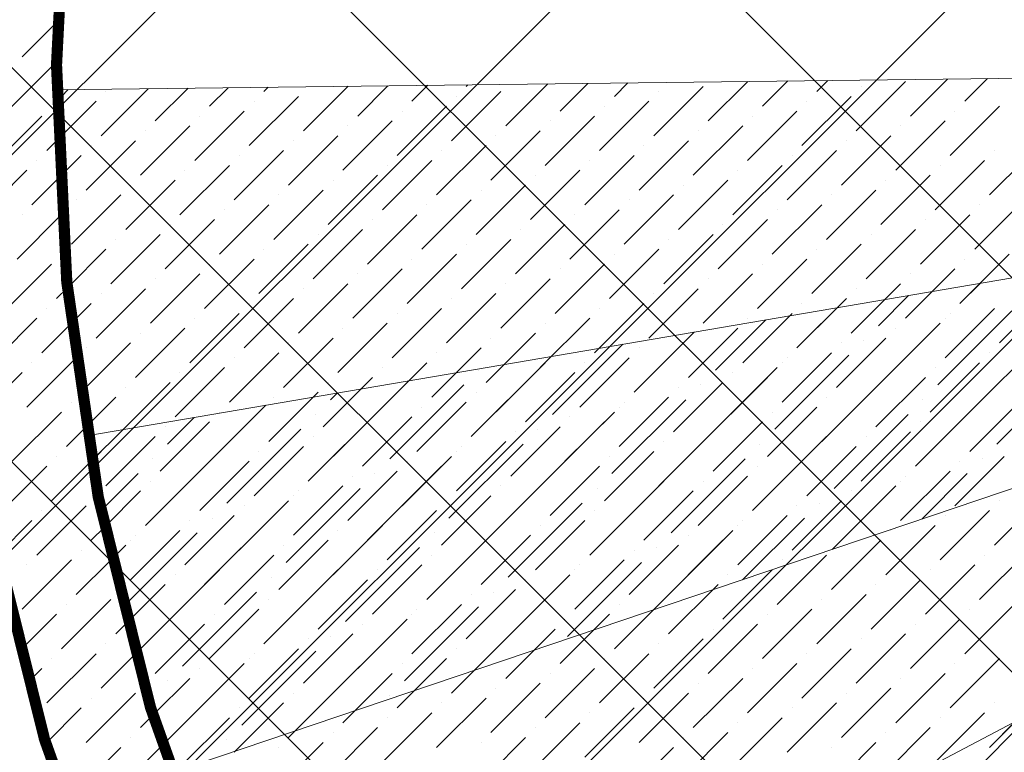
# Model space of a CAD drawing. Header units: millimetres. Extents: x 48523 to 84492, y -23473 to 14877.
# Tile 17 of 69: x 58984 to 59865, y 6320 to 6976. Entities that reach past the tile are written whole.
import ezdxf

# ---------------------------------------------------------------- set-up
doc = ezdxf.new("R2010")
doc.units = ezdxf.units.MM
doc.header["$MEASUREMENT"] = 0
doc.linetypes.add('HIDDENX2', pattern=[0.75, 0.5, -0.25])
doc.layers.get('0').update_dxf_attribs({"lineweight": 5})
for name, color, linetype, lineweight, true_color in [('M-MEP-ELLG-LIGHT', 5, 'Continuous', 15, 0x0000ff), ('RCP XREF$0$A-CEILING-01', 9, 'Continuous', 0, 0x808080), ('RCP XREF$0$A-CELING ELEMENT', 9, 'Continuous', 0, 0x808080)]:
    doc.layers.add(name, color=color, linetype=linetype, lineweight=lineweight, true_color=true_color)

# ---------------------------------------------------------------- blocks, each defined once
blk = doc.blocks.new('RCP XREF')
at = {"layer": 'RCP XREF$0$A-CEILING-01', "color": 8, "linetype": 'Continuous', "lineweight": 0, "true_color": 0x808080}
for p, q in [((11129.53, 4426.82), (2176.35, 13380)), ((10834.37, 5075.54), (2529.9, 13380)), ((11011.14, 5252.31), (2883.46, 13380)), ((11187.92, 5429.09), (3237.01, 13380)), ((6041.32, 3920), (14450, 12328.68)), ((6135, 3660.13), (14450, 11975.13)), ((6451.98, 3270), (14450, 11268.02)), ((6135, 3306.57), (11958.42, 9129.99)), ((6805.53, 3270), (11820, 8284.47))]:
    blk.add_line(p, q, dxfattribs=at)
at = {"layer": 'RCP XREF$0$A-CEILING-01', "color": 8, "lineweight": 0, "true_color": 0x808080}
for centre, radius, start, end in [((11004.58, 6932.89), 2087.33, 45.19254, 224.80746), ((11003.78, 6932.19), 1987.28, 45.20017, 224.79983)]:
    blk.add_arc(centre, radius, start, end, dxfattribs=at)
at = {"layer": 'RCP XREF$0$A-CELING ELEMENT', "color": 8, "linetype": 'Continuous', "lineweight": 0, "true_color": 0x808080, "transparency": 33554687}
for p, q in [((8985.63, 6942.91), (9016.95, 6974.23)), ((8972.38, 6894.3), (9016.52, 6938.44)), ((9599.93, 6885.46), (9635.38, 6920.91)), ((9648.55, 6898.72), (9671.17, 6921.34)), ((9697.16, 6911.98), (9706.96, 6921.78)), ((9732.52, 6876.62), (9776.71, 6920.81)), ((9781.13, 6889.88), (9814.33, 6923.08)), ((9829.74, 6903.14), (9850.11, 6923.51)), ((9020.99, 6907.56), (9026.97, 6913.54)), ((9056.34, 6872.2), (9098.55, 6914.41)), ((9060.76, 6911.98), (9060.76, 6911.98)), ((9104.96, 6885.46), (9134.34, 6914.84)), ((9153.57, 6898.72), (9170.13, 6915.27)), ((9202.19, 6911.98), (9205.92, 6915.71)), ((9237.54, 6876.62), (9277.49, 6916.57)), ((9286.15, 6889.88), (9313.28, 6917.01)), ((9334.77, 6903.14), (9349.07, 6917.44)), ((9370.12, 6867.78), (9414.32, 6911.98)), ((9383.38, 6916.4), (9384.86, 6917.87)), ((9418.74, 6881.04), (9456.44, 6918.74)), ((9467.35, 6894.3), (9492.23, 6919.17)), ((9515.96, 6907.56), (9528.02, 6919.61)), ((9551.32, 6872.2), (9595.51, 6916.4)), ((9555.74, 6911.98), (9555.74, 6911.98)), ((9736.93, 6916.4), (9736.93, 6916.4)), ((9017.52, 6868.73), (9051.92, 6903.14)), ((9188.93, 6863.36), (9233.12, 6907.56)), ((9193.35, 6903.14), (9193.35, 6903.14)), ((9374.54, 6907.56), (9374.54, 6907.56)), ((9502.71, 6858.94), (9546.9, 6903.14)), ((9683.9, 6863.36), (9728.1, 6907.56)), ((9688.32, 6903.14), (9688.32, 6903.14)), ((9012.15, 6898.72), (9012.15, 6898.72)), ((9140.31, 6850.1), (9184.51, 6894.3)), ((9321.51, 6854.52), (9365.7, 6898.72)), ((9325.93, 6894.3), (9325.93, 6894.3)), ((9507.12, 6898.72), (9507.12, 6898.72)), ((9635.29, 6850.1), (9679.48, 6894.3)), ((9816.48, 6854.52), (9860.68, 6898.72)), ((9820.9, 6894.3), (9820.9, 6894.3)), ((8959.12, 6845.68), (9003.31, 6889.88)), ((9144.73, 6889.88), (9144.73, 6889.88)), ((9272.9, 6841.27), (9317.09, 6885.46)), ((9454.09, 6845.68), (9498.29, 6889.88)), ((9458.51, 6885.46), (9458.51, 6885.46)), ((9639.71, 6889.88), (9639.71, 6889.88)), ((9767.87, 6841.27), (9812.06, 6885.46)), ((9091.7, 6836.85), (9135.89, 6881.04)), ((9096.12, 6876.62), (9096.12, 6876.62)), ((9277.32, 6881.04), (9277.32, 6881.04)), ((9405.48, 6832.43), (9449.67, 6876.62)), ((9586.67, 6836.85), (9630.87, 6881.04)), ((9591.09, 6876.62), (9591.09, 6876.62)), ((9772.29, 6881.04), (9772.29, 6881.04)), ((9007.73, 6858.94), (9017.52, 6868.73)), ((9043.09, 6823.59), (9087.28, 6867.78)), ((9224.28, 6828.01), (9268.48, 6872.2)), ((9228.7, 6867.78), (9228.7, 6867.78)), ((9409.9, 6872.2), (9409.9, 6872.2)), ((9538.06, 6823.59), (9582.26, 6867.78)), ((9719.26, 6828.01), (9763.45, 6872.2)), ((9723.68, 6867.78), (9723.68, 6867.78)), ((9047.51, 6863.36), (9047.51, 6863.36)), ((9175.67, 6814.75), (9219.86, 6858.94)), ((9356.86, 6819.17), (9401.06, 6863.36)), ((9361.28, 6858.94), (9361.28, 6858.94)), ((9542.48, 6863.36), (9542.48, 6863.36)), ((9670.64, 6814.75), (9714.84, 6858.94)), ((9851.84, 6819.17), (9896.03, 6863.36)), ((9856.26, 6858.94), (9856.26, 6858.94)), ((8998.89, 6850.1), (8998.89, 6850.1)), ((9018.9, 6834.75), (9038.67, 6854.52)), ((9180.09, 6854.52), (9180.09, 6854.52)), ((9308.25, 6805.91), (9352.45, 6850.1)), ((9489.45, 6810.33), (9533.64, 6854.52)), ((9493.87, 6850.1), (9493.87, 6850.1)), ((9675.06, 6854.52), (9675.06, 6854.52)), ((9803.23, 6805.91), (9847.42, 6850.1)), ((8945.86, 6797.07), (8990.05, 6841.27)), ((9127.06, 6801.49), (9171.25, 6845.68)), ((9131.47, 6841.27), (9131.47, 6841.27)), ((9312.67, 6845.68), (9312.67, 6845.68)), ((9440.83, 6797.07), (9485.03, 6841.27)), ((9622.03, 6801.49), (9666.22, 6845.68)), ((9626.45, 6841.27), (9626.45, 6841.27)), ((9807.65, 6845.68), (9807.65, 6845.68)), ((8994.47, 6810.33), (9018.9, 6834.75)), ((9078.44, 6788.23), (9122.64, 6832.43)), ((9259.64, 6792.65), (9303.83, 6836.85)), ((9264.06, 6832.43), (9264.06, 6832.43)), ((9445.25, 6836.85), (9445.25, 6836.85)), ((9573.42, 6788.23), (9617.61, 6832.43)), ((9754.61, 6792.65), (9798.81, 6836.85)), ((9759.03, 6832.43), (9759.03, 6832.43)), ((9082.86, 6828.01), (9082.86, 6828.01)), ((9211.02, 6779.39), (9255.22, 6823.59)), ((9392.22, 6783.81), (9436.41, 6828.01)), ((9396.64, 6823.59), (9396.64, 6823.59)), ((9577.84, 6828.01), (9577.84, 6828.01)), ((9706, 6779.39), (9750.19, 6823.59)), ((9029.83, 6774.97), (9074.02, 6819.17)), ((9034.25, 6814.75), (9034.25, 6814.75)), ((9215.44, 6819.17), (9215.44, 6819.17)), ((9343.61, 6770.55), (9387.8, 6814.75)), ((9524.8, 6774.97), (9569, 6819.17)), ((9529.22, 6814.75), (9529.22, 6814.75)), ((9710.42, 6819.17), (9710.42, 6819.17)), ((9838.58, 6770.55), (9882.78, 6814.75)), ((9020.82, 6801.32), (9025.41, 6805.91)), ((9162.41, 6766.14), (9206.6, 6810.33)), ((9166.83, 6805.91), (9166.83, 6805.91)), ((9348.03, 6810.33), (9348.03, 6810.33)), ((9476.19, 6761.72), (9520.38, 6805.91)), ((9657.39, 6766.14), (9701.58, 6810.33)), ((9661.8, 6805.91), (9661.8, 6805.91)), ((9843, 6810.33), (9843, 6810.33)), ((8981.21, 6761.72), (9020.82, 6801.32)), ((8985.63, 6801.49), (8985.63, 6801.49)), ((9113.8, 6752.88), (9157.99, 6797.07)), ((9294.99, 6757.3), (9339.19, 6801.49)), ((9299.41, 6797.07), (9299.41, 6797.07)), ((9480.61, 6801.49), (9480.61, 6801.49)), ((9608.77, 6752.88), (9652.97, 6797.07)), ((9789.97, 6757.3), (9834.16, 6801.49)), ((9794.39, 6797.07), (9794.39, 6797.07)), ((9118.22, 6792.65), (9118.22, 6792.65)), ((9246.38, 6744.04), (9290.57, 6788.23)), ((9427.58, 6748.46), (9471.77, 6792.65)), ((9431.99, 6788.23), (9431.99, 6788.23)), ((9613.19, 6792.65), (9613.19, 6792.65)), ((9741.35, 6744.04), (9785.55, 6788.23)), ((9065.18, 6739.62), (9109.38, 6783.81)), ((9069.6, 6779.39), (9069.6, 6779.39)), ((9250.8, 6783.81), (9250.8, 6783.81)), ((9378.96, 6735.2), (9423.16, 6779.39)), ((9560.16, 6739.62), (9604.35, 6783.81)), ((9564.58, 6779.39), (9564.58, 6779.39)), ((9745.77, 6783.81), (9745.77, 6783.81)), ((9026.21, 6736), (9060.76, 6770.55)), ((9197.77, 6730.78), (9241.96, 6774.97)), ((9202.19, 6770.55), (9202.19, 6770.55)), ((9383.38, 6774.97), (9383.38, 6774.97)), ((9511.54, 6726.36), (9555.74, 6770.55)), ((9692.74, 6730.78), (9736.93, 6774.97)), ((9697.16, 6770.55), (9697.16, 6770.55)), ((9020.99, 6766.14), (9020.99, 6766.14)), ((9149.15, 6717.52), (9193.35, 6761.72)), ((9330.35, 6721.94), (9374.54, 6766.14)), ((9334.77, 6761.72), (9334.77, 6761.72)), ((9515.96, 6766.14), (9515.96, 6766.14)), ((9644.13, 6717.52), (9688.32, 6761.72)), ((9825.32, 6721.94), (9869.52, 6766.14)), ((9829.74, 6761.72), (9829.74, 6761.72)), ((8967.96, 6713.1), (9012.15, 6757.3)), ((9153.57, 6757.3), (9153.57, 6757.3)), ((9281.73, 6708.68), (9325.93, 6752.88)), ((9462.93, 6713.1), (9507.12, 6757.3)), ((9467.35, 6752.88), (9467.35, 6752.88)), ((9648.55, 6757.3), (9648.55, 6757.3)), ((9776.71, 6708.68), (9820.9, 6752.88)), ((9100.54, 6704.26), (9144.73, 6748.46)), ((9104.96, 6744.04), (9104.96, 6744.04)), ((9286.15, 6748.46), (9286.15, 6748.46)), ((9414.32, 6699.84), (9458.51, 6744.04)), ((9595.51, 6704.26), (9639.71, 6748.46)), ((9599.93, 6744.04), (9599.93, 6744.04)), ((9781.13, 6748.46), (9781.13, 6748.46)), ((9016.57, 6726.36), (9026.21, 6736)), ((9051.92, 6691.01), (9096.12, 6735.2)), ((9233.12, 6695.42), (9277.32, 6739.62)), ((9237.54, 6735.2), (9237.54, 6735.2)), ((9418.74, 6739.62), (9418.74, 6739.62)), ((9546.9, 6691.01), (9591.09, 6735.2)), ((9728.1, 6695.42), (9772.29, 6739.62)), ((9732.52, 6735.2), (9732.52, 6735.2)), ((9825.32, 6721.94), (9843.36, 6739.98)), ((9056.34, 6730.78), (9056.34, 6730.78)), ((9184.51, 6682.17), (9228.7, 6726.36)), ((9365.7, 6686.59), (9409.9, 6730.78)), ((9370.12, 6726.36), (9370.12, 6726.36)), ((9551.32, 6730.78), (9551.32, 6730.78)), ((9679.48, 6682.17), (9723.68, 6726.36)), ((9752.4, 6702.05), (9779.41, 6729.06)), ((9860.68, 6686.59), (9904.87, 6730.78)), ((9007.73, 6717.52), (9007.73, 6717.52)), ((9029.64, 6704.08), (9047.51, 6721.94)), ((9188.93, 6721.94), (9188.93, 6721.94)), ((9317.09, 6673.33), (9361.28, 6717.52)), ((9498.29, 6677.75), (9542.48, 6721.94)), ((9502.71, 6717.52), (9502.71, 6717.52)), ((9679.48, 6682.17), (9715.45, 6718.13)), ((9683.9, 6721.94), (9683.9, 6721.94)), ((9812.06, 6673.33), (9856.26, 6717.52)), ((8954.7, 6664.49), (8998.89, 6708.68)), ((9135.89, 6668.91), (9180.09, 6713.1)), ((9140.31, 6708.68), (9140.31, 6708.68)), ((9321.51, 6713.1), (9321.51, 6713.1)), ((9449.67, 6664.49), (9493.87, 6708.68)), ((9630.87, 6668.91), (9675.06, 6713.1)), ((9635.29, 6708.68), (9635.29, 6708.68)), ((9805.44, 6649.02), (9871.73, 6715.31)), ((9812.06, 6708.68), (9812.06, 6708.68)), ((9816.48, 6713.1), (9816.48, 6713.1)), ((9003.31, 6677.75), (9029.64, 6704.08)), ((9268.48, 6660.07), (9312.67, 6704.26)), ((9454.09, 6704.26), (9454.09, 6704.26)), ((9606.56, 6662.28), (9651.49, 6707.21)), ((9763.45, 6660.07), (9807.65, 6704.26)), ((9087.28, 6655.65), (9131.47, 6699.84)), ((9091.7, 6695.42), (9091.7, 6695.42)), ((9272.9, 6699.84), (9272.9, 6699.84)), ((9401.06, 6651.23), (9445.25, 6695.42)), ((9533.64, 6642.39), (9587.53, 6696.28)), ((9582.26, 6655.65), (9626.45, 6699.84)), ((9586.67, 6695.42), (9586.67, 6695.42)), ((9732.52, 6629.13), (9798.81, 6695.42)), ((9767.87, 6699.84), (9767.87, 6699.84)), ((9038.67, 6642.39), (9082.86, 6686.59)), ((9219.86, 6646.81), (9264.06, 6691.01)), ((9224.28, 6686.59), (9224.28, 6686.59)), ((9405.48, 6691.01), (9405.48, 6691.01)), ((9460.72, 6622.5), (9523.57, 6685.35)), ((9533.64, 6642.39), (9577.84, 6686.59)), ((9714.84, 6646.81), (9759.03, 6691.01)), ((9719.26, 6686.59), (9719.26, 6686.59)), ((9739.14, 6688.8), (9739.14, 6688.8)), ((9043.09, 6682.17), (9043.09, 6682.17)), ((9171.25, 6633.55), (9215.44, 6677.75)), ((9352.45, 6637.97), (9396.64, 6682.17)), ((9356.86, 6677.75), (9356.86, 6677.75)), ((9538.06, 6682.17), (9538.06, 6682.17)), ((9659.59, 6609.25), (9725.89, 6675.54)), ((9666.22, 6633.55), (9710.42, 6677.75)), ((9847.42, 6637.97), (9891.61, 6682.17)), ((9851.84, 6677.75), (9851.84, 6677.75)), ((8990.05, 6629.13), (9033.53, 6672.61)), ((8994.47, 6668.91), (8994.47, 6668.91)), ((9033.53, 6672.61), (9034.25, 6673.33)), ((9175.67, 6673.33), (9175.67, 6673.33)), ((9303.83, 6624.71), (9348.03, 6668.91)), ((9387.8, 6602.62), (9454.09, 6668.91)), ((9485.03, 6629.13), (9529.22, 6673.33)), ((9489.45, 6668.91), (9489.45, 6668.91)), ((9666.22, 6668.91), (9666.22, 6668.91)), ((9670.64, 6673.33), (9670.64, 6673.33)), ((9798.81, 6624.71), (9843, 6668.91)), ((8941.46, 6615.9), (8985.63, 6660.07)), ((9122.64, 6620.29), (9166.83, 6664.49)), ((9127.06, 6660.07), (9127.06, 6660.07)), ((9308.25, 6664.49), (9308.25, 6664.49)), ((9394.43, 6662.28), (9394.43, 6662.28)), ((9436.41, 6615.88), (9480.61, 6660.07)), ((9617.61, 6620.29), (9661.8, 6664.49)), ((9622.03, 6660.07), (9622.03, 6660.07)), ((9803.23, 6664.49), (9803.23, 6664.49)), ((9858.47, 6595.99), (9924.76, 6662.28)), ((9074.02, 6607.04), (9118.22, 6651.23)), ((9255.22, 6611.46), (9299.41, 6655.65)), ((9259.64, 6651.23), (9259.64, 6651.23)), ((9314.88, 6582.73), (9381.17, 6649.02)), ((9440.83, 6655.65), (9440.83, 6655.65)), ((9569, 6607.04), (9613.19, 6651.23)), ((9586.67, 6589.36), (9652.97, 6655.65)), ((9593.3, 6649.02), (9593.3, 6649.02)), ((9750.19, 6611.46), (9794.39, 6655.65)), ((9754.61, 6651.23), (9754.61, 6651.23)), ((9865.1, 6655.65), (9865.1, 6655.65)), ((9078.44, 6646.81), (9078.44, 6646.81)), ((9206.6, 6598.2), (9250.8, 6642.39)), ((9261.85, 6635.76), (9267.74, 6641.65)), ((9321.51, 6642.39), (9321.51, 6642.39)), ((9387.8, 6602.62), (9431.99, 6646.81)), ((9392.22, 6642.39), (9392.22, 6642.39)), ((9573.42, 6646.81), (9573.42, 6646.81)), ((9701.58, 6598.2), (9745.77, 6642.39)), ((9785.55, 6576.1), (9851.84, 6642.39)), ((9029.83, 6633.55), (9029.83, 6633.55)), ((9042.63, 6611), (9069.6, 6637.97)), ((9188.93, 6615.88), (9203.78, 6630.73)), ((9211.02, 6637.97), (9211.02, 6637.97)), ((9339.19, 6589.36), (9383.38, 6633.55)), ((9513.75, 6569.47), (9580.05, 6635.76)), ((9520.38, 6593.78), (9564.58, 6637.97)), ((9524.8, 6633.55), (9524.8, 6633.55)), ((9706, 6637.97), (9706, 6637.97)), ((9792.18, 6635.76), (9792.18, 6635.76)), ((9834.16, 6589.36), (9878.36, 6633.55)), ((8976.79, 6580.52), (9020.99, 6624.71)), ((9157.99, 6584.94), (9202.19, 6629.13)), ((9162.41, 6624.71), (9162.41, 6624.71)), ((9241.96, 6562.84), (9308.25, 6629.13)), ((9248.59, 6622.5), (9248.59, 6622.5)), ((9343.61, 6629.13), (9343.61, 6629.13)), ((9471.77, 6580.52), (9515.96, 6624.71)), ((9520.38, 6629.13), (9520.38, 6629.13)), ((9652.97, 6584.94), (9697.16, 6629.13)), ((9657.39, 6624.71), (9657.39, 6624.71)), ((9712.63, 6556.21), (9778.92, 6622.5)), ((9838.58, 6629.13), (9838.58, 6629.13)), ((9109.38, 6571.68), (9153.57, 6615.88)), ((9116.01, 6595.99), (9139.82, 6619.8)), ((9290.57, 6576.1), (9334.77, 6620.29)), ((9294.99, 6615.88), (9294.99, 6615.88)), ((9440.83, 6549.58), (9507.12, 6615.88)), ((9476.19, 6620.29), (9476.19, 6620.29)), ((9604.35, 6571.68), (9648.55, 6615.88)), ((9719.26, 6615.88), (9719.26, 6615.88)), ((9785.55, 6576.1), (9829.74, 6620.29)), ((9789.97, 6615.88), (9789.97, 6615.88)), ((9025.41, 6593.78), (9042.63, 6611)), ((9047.81, 6580.83), (9075.86, 6608.87)), ((9113.8, 6611.46), (9113.8, 6611.46)), ((9169.04, 6542.95), (9235.33, 6609.25)), ((9241.96, 6562.84), (9286.15, 6607.04)), ((9423.16, 6567.26), (9467.35, 6611.46)), ((9427.58, 6607.04), (9427.58, 6607.04)), ((9447.46, 6609.25), (9447.46, 6609.25)), ((9608.77, 6611.46), (9608.77, 6611.46)), ((9736.93, 6562.84), (9781.13, 6607.04)), ((9060.76, 6558.42), (9104.96, 6602.62)), ((9065.18, 6598.2), (9065.18, 6598.2)), ((9175.67, 6602.62), (9175.67, 6602.62)), ((9246.38, 6602.62), (9246.38, 6602.62)), ((9367.91, 6529.7), (9434.2, 6595.99)), ((9374.54, 6554), (9418.74, 6598.2)), ((9555.74, 6558.42), (9599.93, 6602.62)), ((9560.16, 6598.2), (9560.16, 6598.2)), ((9639.71, 6536.33), (9706, 6602.62)), ((9646.34, 6595.99), (9646.34, 6595.99)), ((9741.35, 6602.62), (9741.35, 6602.62)), ((9047.81, 6580.83), (9056.34, 6589.36)), ((9096.12, 6523.07), (9162.41, 6589.36)), ((9193.35, 6549.58), (9237.54, 6593.78)), ((9197.77, 6589.36), (9197.77, 6589.36)), ((9374.54, 6589.36), (9374.54, 6589.36)), ((9378.96, 6593.78), (9378.96, 6593.78)), ((9507.12, 6545.16), (9551.32, 6589.36)), ((9688.32, 6549.58), (9732.52, 6593.78)), ((9692.74, 6589.36), (9692.74, 6589.36)), ((9012.15, 6545.16), (9047.81, 6580.83)), ((9016.57, 6584.94), (9016.57, 6584.94)), ((9102.75, 6582.73), (9102.75, 6582.73)), ((9144.73, 6536.33), (9188.93, 6580.52)), ((9325.93, 6540.75), (9370.12, 6584.94)), ((9330.35, 6580.52), (9330.35, 6580.52)), ((9511.54, 6584.94), (9511.54, 6584.94)), ((9566.79, 6516.44), (9633.08, 6582.73)), ((9639.71, 6536.33), (9683.9, 6580.52)), ((9820.9, 6540.75), (9865.1, 6584.94)), ((9825.32, 6580.52), (9825.32, 6580.52)), ((9845.21, 6582.73), (9845.21, 6582.73)), ((8963.54, 6531.91), (9007.73, 6576.1)), ((9056.34, 6536.32), (9089.49, 6569.47)), ((9149.15, 6576.1), (9149.15, 6576.1)), ((9277.32, 6527.49), (9321.51, 6571.68)), ((9294.99, 6509.81), (9361.28, 6576.1)), ((9301.62, 6569.47), (9301.62, 6569.47)), ((9458.51, 6531.91), (9502.71, 6576.1)), ((9462.93, 6571.68), (9462.93, 6571.68)), ((9573.42, 6576.1), (9573.42, 6576.1)), ((9644.13, 6576.1), (9644.13, 6576.1)), ((9772.29, 6527.49), (9816.48, 6571.68)), ((9791.15, 6528.67), (9831.95, 6569.47)), ((9096.12, 6523.07), (9140.31, 6567.26)), ((9100.54, 6562.84), (9100.54, 6562.84)), ((9281.73, 6567.26), (9281.73, 6567.26)), ((9409.9, 6518.65), (9454.09, 6562.84)), ((9493.87, 6496.55), (9560.16, 6562.84)), ((9591.09, 6523.07), (9635.29, 6567.26)), ((9595.51, 6562.84), (9595.51, 6562.84)), ((9772.29, 6562.84), (9772.29, 6562.84)), ((9776.71, 6567.26), (9776.71, 6567.26)), ((9059.37, 6521.67), (9091.7, 6554)), ((9222.07, 6489.92), (9288.36, 6556.21)), ((9228.7, 6514.23), (9272.9, 6558.42)), ((9233.12, 6554), (9233.12, 6554)), ((9414.32, 6558.42), (9414.32, 6558.42)), ((9500.5, 6556.21), (9500.5, 6556.21)), ((9542.48, 6509.81), (9586.67, 6554)), ((9723.68, 6514.23), (9767.87, 6558.42)), ((9728.1, 6554), (9728.1, 6554)), ((9051.92, 6549.58), (9051.92, 6549.58)), ((9180.09, 6500.97), (9224.28, 6545.16)), ((9228.7, 6549.58), (9228.7, 6549.58)), ((9361.28, 6505.39), (9405.48, 6549.58)), ((9365.7, 6545.16), (9365.7, 6545.16)), ((9420.95, 6476.66), (9487.24, 6542.95)), ((9546.9, 6549.58), (9546.9, 6549.58)), ((9675.06, 6500.97), (9719.26, 6545.16)), ((9699.37, 6542.95), (9699.37, 6542.95)), ((9710.99, 6501.54), (9759.03, 6549.58)), ((9856.26, 6505.39), (9900.45, 6549.58)), ((9860.68, 6545.16), (9860.68, 6545.16)), ((8998.89, 6496.55), (9043.09, 6540.75)), ((9003.31, 6536.33), (9003.31, 6536.33)), ((9149.15, 6470.03), (9215.44, 6536.33)), ((9184.51, 6540.75), (9184.51, 6540.75)), ((9312.67, 6492.13), (9356.86, 6536.33)), ((9427.58, 6536.33), (9427.58, 6536.33)), ((9493.87, 6496.55), (9538.06, 6540.75)), ((9498.29, 6536.33), (9498.29, 6536.33)), ((9679.48, 6540.75), (9679.48, 6540.75)), ((9807.65, 6492.13), (9851.84, 6536.33)), ((8963.4, 6496.41), (8994.47, 6527.49)), ((9131.47, 6487.71), (9175.67, 6531.91)), ((9135.89, 6527.49), (9135.89, 6527.49)), ((9155.78, 6529.7), (9155.78, 6529.7)), ((9317.09, 6531.91), (9317.09, 6531.91)), ((9445.25, 6483.29), (9489.45, 6527.49)), ((9626.45, 6487.71), (9670.64, 6531.91)), ((9630.84, 6474.42), (9686.11, 6529.7)), ((9630.87, 6527.49), (9630.87, 6527.49)), ((9812.06, 6531.91), (9812.06, 6531.91)), ((9047.51, 6509.81), (9059.37, 6521.67)), ((9076.23, 6450.15), (9142.52, 6516.44)), ((9082.86, 6474.45), (9127.06, 6518.65)), ((9264.06, 6478.87), (9308.25, 6523.07)), ((9268.48, 6518.65), (9268.48, 6518.65)), ((9348.03, 6456.78), (9414.32, 6523.07)), ((9354.66, 6516.44), (9354.66, 6516.44)), ((9449.67, 6523.07), (9449.67, 6523.07)), ((9577.84, 6474.45), (9622.03, 6518.65)), ((9626.45, 6523.07), (9626.45, 6523.07)), ((9759.03, 6478.87), (9803.23, 6523.07)), ((9763.45, 6518.65), (9763.45, 6518.65)), ((9082.86, 6509.81), (9082.86, 6509.81)), ((9087.28, 6514.23), (9087.28, 6514.23)), ((9215.44, 6465.61), (9259.64, 6509.81)), ((9396.64, 6470.03), (9440.83, 6514.23)), ((9401.06, 6509.81), (9401.06, 6509.81)), ((9550.68, 6447.3), (9613.19, 6509.81)), ((9582.26, 6514.23), (9582.26, 6514.23)), ((9710.42, 6465.61), (9754.61, 6509.81)), ((9038.67, 6500.97), (9038.67, 6500.97)), ((9065.72, 6492.67), (9078.44, 6505.39)), ((9219.86, 6505.39), (9219.86, 6505.39)), ((9275.11, 6436.89), (9341.4, 6503.18)), ((9348.03, 6456.78), (9392.22, 6500.97)), ((9529.22, 6461.2), (9573.42, 6505.39)), ((9533.64, 6500.97), (9533.64, 6500.97)), ((9553.53, 6503.18), (9553.53, 6503.18)), ((9714.84, 6505.39), (9714.84, 6505.39)), ((9843, 6456.78), (9887.19, 6500.97)), ((8985.63, 6447.94), (9029.83, 6492.13)), ((9034.25, 6461.2), (9065.72, 6492.67)), ((9065.72, 6492.67), (9069.6, 6496.55)), ((9166.83, 6452.36), (9211.02, 6496.55)), ((9171.25, 6492.13), (9171.25, 6492.13)), ((9281.73, 6496.55), (9281.73, 6496.55)), ((9352.45, 6496.55), (9352.45, 6496.55)), ((9473.98, 6423.63), (9540.27, 6489.92)), ((9480.61, 6447.94), (9524.8, 6492.13)), ((9661.8, 6452.36), (9706, 6496.55)), ((9666.22, 6492.13), (9666.22, 6492.13)), ((9847.42, 6496.55), (9847.42, 6496.55)), ((8990.05, 6487.71), (8990.05, 6487.71)), ((9118.22, 6439.1), (9162.41, 6483.29)), ((9202.19, 6417), (9268.48, 6483.29)), ((9299.41, 6443.52), (9343.61, 6487.71)), ((9303.83, 6483.29), (9303.83, 6483.29)), ((9480.61, 6483.29), (9480.61, 6483.29)), ((9485.03, 6487.71), (9485.03, 6487.71)), ((9613.19, 6439.1), (9657.39, 6483.29)), ((9794.39, 6443.52), (9838.58, 6487.71)), ((9798.81, 6483.29), (9798.81, 6483.29)), ((9122.64, 6478.87), (9122.64, 6478.87)), ((9208.81, 6476.66), (9208.81, 6476.66)), ((9250.8, 6430.26), (9294.99, 6474.45)), ((9431.99, 6434.68), (9476.19, 6478.87)), ((9436.41, 6474.45), (9436.41, 6474.45)), ((9617.61, 6478.87), (9617.61, 6478.87)), ((9745.77, 6430.26), (9789.97, 6474.45)), ((9074.02, 6465.61), (9074.02, 6465.61)), ((9079.51, 6435.75), (9113.8, 6470.03)), ((9129.26, 6397.11), (9195.56, 6463.41)), ((9255.22, 6470.03), (9255.22, 6470.03)), ((9383.38, 6421.42), (9427.58, 6465.61)), ((9401.06, 6403.74), (9467.35, 6470.03)), ((9407.69, 6463.41), (9407.69, 6463.41)), ((9564.58, 6425.84), (9608.77, 6470.03)), ((9569, 6465.61), (9569, 6465.61)), ((9750.19, 6470.03), (9750.19, 6470.03)), ((9020.99, 6412.58), (9065.18, 6456.78)), ((9135.89, 6456.78), (9135.89, 6456.78)), ((9202.19, 6417), (9246.38, 6461.2)), ((9206.6, 6456.78), (9206.6, 6456.78)), ((9387.8, 6461.2), (9387.8, 6461.2)), ((9515.96, 6412.58), (9560.16, 6456.78)), ((9697.16, 6417), (9741.35, 6461.2)), ((9701.58, 6456.78), (9701.58, 6456.78)), ((9025.41, 6452.36), (9025.41, 6452.36)), ((9153.57, 6403.74), (9197.77, 6447.94)), ((9328.14, 6383.86), (9394.43, 6450.15)), ((9334.77, 6408.16), (9378.96, 6452.36)), ((9339.19, 6447.94), (9339.19, 6447.94)), ((9520.38, 6452.36), (9520.38, 6452.36)), ((9648.55, 6403.74), (9692.74, 6447.94)), ((9829.74, 6408.16), (9873.94, 6452.36)), ((9834.16, 6447.94), (9834.16, 6447.94)), ((8983.65, 6410.6), (9016.57, 6443.52)), ((9069.6, 6425.84), (9079.51, 6435.75)), ((9086.94, 6407.82), (9122.64, 6443.52)), ((9157.99, 6443.52), (9157.99, 6443.52)), ((9286.15, 6394.9), (9330.35, 6439.1)), ((9334.77, 6443.52), (9334.77, 6443.52)), ((9467.35, 6399.32), (9511.54, 6443.52)), ((9471.77, 6439.1), (9471.77, 6439.1)), ((9652.97, 6443.52), (9652.97, 6443.52)), ((9781.13, 6394.9), (9825.32, 6439.1)), ((9104.96, 6390.48), (9149.15, 6434.68)), ((9109.38, 6430.26), (9109.38, 6430.26)), ((9255.22, 6363.97), (9321.51, 6430.26)), ((9290.57, 6434.68), (9290.57, 6434.68)), ((9418.74, 6386.07), (9462.93, 6430.26)), ((9599.93, 6390.48), (9644.13, 6434.68)), ((9604.35, 6430.26), (9604.35, 6430.26)), ((9785.55, 6434.68), (9785.55, 6434.68)), ((9086.94, 6407.82), (9100.54, 6421.42)), ((9237.54, 6381.65), (9281.73, 6425.84)), ((9241.96, 6421.42), (9241.96, 6421.42)), ((9261.85, 6423.63), (9261.85, 6423.63)), ((9423.16, 6425.84), (9423.16, 6425.84)), ((9551.32, 6377.23), (9595.51, 6421.42)), ((9732.52, 6381.65), (9776.71, 6425.84)), ((9736.93, 6421.42), (9736.93, 6421.42)), ((9060.76, 6417), (9060.76, 6417)), ((9182.3, 6344.08), (9248.59, 6410.37)), ((9188.93, 6368.39), (9233.12, 6412.58)), ((9370.12, 6372.81), (9414.32, 6417)), ((9374.54, 6412.58), (9374.54, 6412.58)), ((9555.74, 6417), (9555.74, 6417)), ((9683.9, 6368.39), (9728.1, 6412.58)), ((9007.73, 6363.97), (9051.92, 6408.16)), ((9012.15, 6403.74), (9012.15, 6403.74)), ((9056.34, 6377.23), (9086.94, 6407.82)), ((9188.93, 6403.74), (9188.93, 6403.74)), ((9193.35, 6408.16), (9193.35, 6408.16)), ((9321.51, 6359.55), (9365.7, 6403.74)), ((9502.71, 6363.97), (9546.9, 6408.16)), ((9507.12, 6403.74), (9507.12, 6403.74)), ((9688.32, 6408.16), (9688.32, 6408.16)), ((9816.48, 6359.55), (9860.68, 6403.74)), ((8991.08, 6382.67), (9003.31, 6394.9)), ((9140.31, 6355.13), (9184.51, 6399.32)), ((9144.73, 6394.9), (9144.73, 6394.9)), ((9325.93, 6399.32), (9325.93, 6399.32)), ((9454.09, 6350.71), (9498.29, 6394.9)), ((9635.29, 6355.13), (9679.48, 6399.32)), ((9639.71, 6394.9), (9639.71, 6394.9)), ((9820.9, 6399.32), (9820.9, 6399.32)), ((9102.79, 6352.96), (9135.89, 6386.07)), ((9111.21, 6326.03), (9175.67, 6390.48)), ((9116.01, 6383.86), (9116.01, 6383.86)), ((9272.9, 6346.29), (9317.09, 6390.48)), ((9277.32, 6386.07), (9277.32, 6386.07)), ((9458.51, 6390.48), (9458.51, 6390.48)), ((9586.67, 6341.87), (9630.87, 6386.07)), ((9767.87, 6346.29), (9812.06, 6390.48)), ((9772.29, 6386.07), (9772.29, 6386.07)), ((9096.12, 6381.65), (9096.12, 6381.65)), ((9224.28, 6333.03), (9268.48, 6377.23)), ((9405.48, 6337.45), (9449.67, 6381.65)), ((9409.9, 6377.23), (9409.9, 6377.23)), ((9591.09, 6381.65), (9591.09, 6381.65)), ((9719.26, 6333.03), (9763.45, 6377.23)), ((9043.09, 6328.61), (9087.28, 6372.81)), ((9047.51, 6368.39), (9047.51, 6368.39)), ((9098.7, 6366.55), (9102.75, 6370.6)), ((9228.7, 6372.81), (9228.7, 6372.81)), ((9314.88, 6370.6), (9314.88, 6370.6)), ((9356.86, 6324.19), (9401.06, 6368.39)), ((9538.06, 6328.61), (9582.26, 6372.81)), ((9542.48, 6368.39), (9542.48, 6368.39)), ((9723.68, 6372.81), (9723.68, 6372.81)), ((9851.84, 6324.19), (9896.03, 6368.39)), ((9006.89, 6327.77), (9038.67, 6359.55)), ((9175.67, 6319.77), (9219.86, 6363.97)), ((9180.09, 6359.55), (9180.09, 6359.55)), ((9361.28, 6363.97), (9361.28, 6363.97)), ((9489.45, 6315.35), (9533.64, 6359.55)), ((9670.64, 6319.77), (9714.84, 6363.97)), ((9675.06, 6359.55), (9675.06, 6359.55)), ((9856.26, 6363.97), (9856.26, 6363.97)), ((8998.89, 6355.13), (8998.89, 6355.13)), ((9091.7, 6341.87), (9102.79, 6352.96)), ((9127.06, 6306.52), (9171.25, 6350.71)), ((9241.96, 6350.71), (9241.96, 6350.71)), ((9308.25, 6310.94), (9352.45, 6355.13)), ((9312.67, 6350.71), (9312.67, 6350.71)), ((9493.87, 6355.13), (9493.87, 6355.13)), ((9622.03, 6306.52), (9666.22, 6350.71)), ((9803.23, 6310.94), (9847.42, 6355.13)), ((9807.65, 6350.71), (9807.65, 6350.71)), ((9851.84, 6324.19), (9874.95, 6347.31)), ((9131.47, 6346.29), (9131.47, 6346.29)), ((9259.64, 6297.68), (9303.83, 6341.87)), ((9440.83, 6302.1), (9485.03, 6346.29)), ((9445.25, 6341.87), (9445.25, 6341.87)), ((9626.45, 6346.29), (9626.45, 6346.29)), ((9754.61, 6297.68), (9798.81, 6341.87)), ((9082.86, 6333.03), (9082.86, 6333.03)), ((9111.21, 6326.03), (9122.64, 6337.45)), ((9169.04, 6330.82), (9169.04, 6330.82)), ((9264.06, 6337.45), (9264.06, 6337.45)), ((9392.22, 6288.84), (9436.41, 6333.03)), ((9573.42, 6293.26), (9617.61, 6337.45)), ((9577.84, 6333.03), (9577.84, 6333.03)), ((9759.03, 6337.45), (9759.03, 6337.45)), ((9029.83, 6280), (9074.02, 6324.19)), ((9078.44, 6293.26), (9111.21, 6326.03)), ((9211.02, 6284.42), (9255.22, 6328.61)), ((9215.44, 6324.19), (9215.44, 6324.19)), ((9396.64, 6328.61), (9396.64, 6328.61)), ((9524.8, 6280), (9569, 6324.19)), ((9706, 6284.42), (9750.19, 6328.61)), ((9710.42, 6324.19), (9710.42, 6324.19))]:
    blk.add_line(p, q, dxfattribs=at)
at = {"layer": 'RCP XREF$0$A-CELING ELEMENT', "color": 8, "lineweight": 0, "true_color": 0x808080}
for p, q in [((9016.42, 6913.41), (10679.76, 6933.56)), ((10683.47, 6883.49), (9043.76, 6603.39)), ((9119.21, 6301.31), (10694.92, 6834.47)), ((10713.93, 6787.63), (9240.99, 6014.58))]:
    blk.add_line(p, q, dxfattribs=at)

msp = doc.modelspace()

# ---------------------------------------------------------------- linework, layer by layer
at = {"layer": 'M-MEP-ELLG-LIGHT', "color": 1, "linetype": 'HIDDENX2', "true_color": 0xff0000, "const_width": 10}
for points in [[(62475.58, 8413.8, 0.996645), (59523.67, 5461.89, 1)], [(62404.08, 8342.31, 0.996512), (59593.67, 5531.89, 1)]]:
    msp.add_lwpolyline(points, format="xyb", dxfattribs=at)

# ---------------------------------------------------------------- block references
msp.add_blockref('RCP XREF', (50000, 0))

doc.saveas('drawing.dxf')
